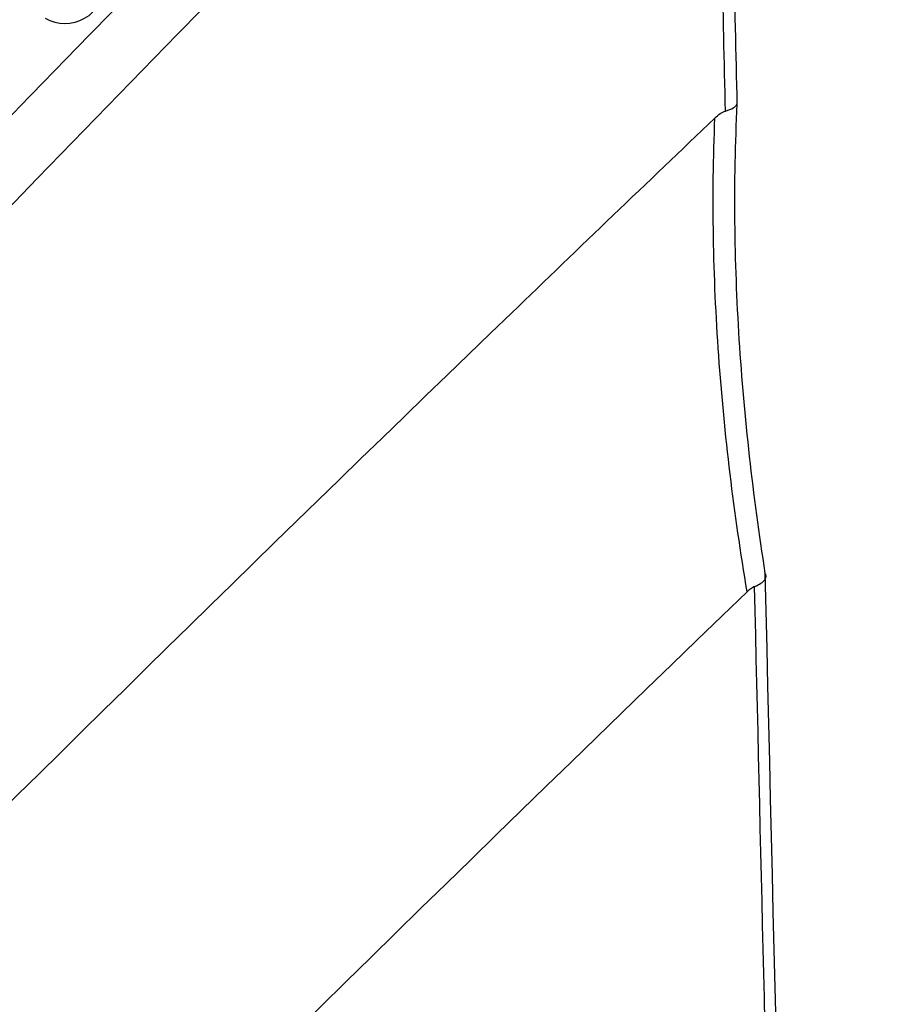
# Model space of a CAD drawing. Header units: millimetres. Extents: x -0.41 to 0.79, y -0.23 to 0.59.
# Tile 34 of 83: x 0.6131 to 0.624, y -0.1125 to -0.1. Entities that reach past the tile are written whole.
import ezdxf

# ---------------------------------------------------------------- set-up
doc = ezdxf.new("R2010")
doc.units = ezdxf.units.MM

msp = doc.modelspace()

# ---------------------------------------------------------------- linework, layer by layer
at = {"color": 7, "linetype": 'Continuous', "lineweight": 25}
msp.add_arc((0.6136988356, -0.0995862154), 0.0005000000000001, 240.0026882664, 0, dxfattribs=at)
for points in [[(0.6225335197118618, -0.0916197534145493), (0.616238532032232, -0.0978804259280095), (0.6099922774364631, -0.104307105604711), (0.603801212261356, -0.1109038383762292)], [(0.6030577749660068, -0.112861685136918), (0.6092977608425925, -0.1061766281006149), (0.6156018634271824, -0.0996573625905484), (0.6219572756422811, -0.0933070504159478)], [(0.6220584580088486, -0.1011923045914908), (0.6221405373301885, -0.1011693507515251), (0.6221903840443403, -0.1011387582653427), (0.6222026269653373, -0.1011065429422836)], [(0.6193530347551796, -0.1037457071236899), (0.6202090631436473, -0.1029209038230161), (0.621066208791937, -0.1020993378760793), (0.621924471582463, -0.1012810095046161)], [(0.6219244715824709, -0.1012810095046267), (0.6219678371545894, -0.1012396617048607), (0.6220141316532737, -0.1012047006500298), (0.6220584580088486, -0.1011923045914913)], [(0.6193530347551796, -0.1037457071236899), (0.6135344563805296, -0.109352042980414), (0.6077679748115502, -0.1151075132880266), (0.6020619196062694, -0.1210040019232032)], [(0.6223321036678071, -0.1072758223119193), (0.6155445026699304, -0.1138083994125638), (0.6088288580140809, -0.1205456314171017), (0.6021978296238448, -0.127474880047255)], [(0.6224258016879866, -0.1072101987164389), (0.622393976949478, -0.1072233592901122), (0.6223623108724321, -0.1072467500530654), (0.6223321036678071, -0.1072758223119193)]]:
    msp.add_open_spline(points, degree=3, dxfattribs=at)
for points, knots in [([(0.6221052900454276, -0.0930458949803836), (0.6220998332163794, -0.0944516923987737), (0.6221107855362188, -0.0958255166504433), (0.6221467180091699, -0.0985151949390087), (0.6221718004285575, -0.0998275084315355), (0.6222026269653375, -0.1011065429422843)], [0, 0, 0, 0, 0.5, 0.5, 1, 1, 1, 1]), ([(0.6220584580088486, -0.1011923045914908), (0.6220270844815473, -0.0999423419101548), (0.6220014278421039, -0.0986591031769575), (0.6219643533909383, -0.0960277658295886), (0.6219528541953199, -0.0946831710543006), (0.6219572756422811, -0.0933070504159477)], [0, 0, 0, 0, 0.5, 0.5, 1, 1, 1, 1]), ([(0.6222026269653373, -0.1011065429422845), (0.6221528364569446, -0.1020975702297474), (0.622166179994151, -0.1030912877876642), (0.6222914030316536, -0.1050728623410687), (0.6224034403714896, -0.1060591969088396), (0.6225576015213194, -0.1070386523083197)], [0, 0, 0, 0, 0.5, 0.5, 1, 1, 1, 1]), ([(0.622332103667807, -0.1072758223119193), (0.622166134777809, -0.1062856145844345), (0.6220441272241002, -0.1052895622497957), (0.6219015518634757, -0.1032860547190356), (0.6218810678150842, -0.1022823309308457), (0.6219244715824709, -0.1012810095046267)], [0, 0, 0, 0, 0.5, 0.5, 1, 1, 1, 1]), ([(0.6224258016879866, -0.1072101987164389), (0.6224897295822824, -0.1071837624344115), (0.622534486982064, -0.1071537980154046), (0.6225794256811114, -0.1070942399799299), (0.6225793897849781, -0.1070644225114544), (0.6225576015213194, -0.1070386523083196)], [0, 0, 0, 0, 0.5, 0.5, 1, 1, 1, 1]), ([(0.6225576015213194, -0.1070386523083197), (0.6227978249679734, -0.1172125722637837), (0.6230397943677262, -0.1273851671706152), (0.6232837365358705, -0.1375562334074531), (0.6234015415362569, -0.1424680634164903), (0.6235198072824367, -0.1473795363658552), (0.6236385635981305, -0.1522906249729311), (0.623764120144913, -0.1574829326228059), (0.623890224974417, -0.1626748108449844), (0.6240169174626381, -0.1678662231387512)], [0, 0, 0, 0, 0.0372626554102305, 0.0372626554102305, 0.0372626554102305, 0.0552576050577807, 0.0552576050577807, 0.0552576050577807, 0.0742829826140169, 0.0742829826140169, 0.0742829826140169, 0.0742829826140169]), ([(0.6239006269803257, -0.1681689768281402), (0.6237894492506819, -0.1636617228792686), (0.6236787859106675, -0.1591541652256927), (0.6235686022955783, -0.1546463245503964), (0.6233416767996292, -0.1453623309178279), (0.6231167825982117, -0.136077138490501), (0.622893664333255, -0.1267908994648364), (0.6227368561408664, -0.1202645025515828), (0.6225809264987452, -0.1137375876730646), (0.6224258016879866, -0.1072101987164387)], [0.000491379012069, 0.000491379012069, 0.000491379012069, 0.000491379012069, 0.0170024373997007, 0.0170024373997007, 0.0170024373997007, 0.0510073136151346, 0.0510073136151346, 0.0510073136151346, 0.0749060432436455, 0.0749060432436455, 0.0749060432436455, 0.0749060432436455])]:
    msp.add_open_spline(points, degree=3, knots=knots, dxfattribs=at)

doc.saveas('drawing.dxf')
